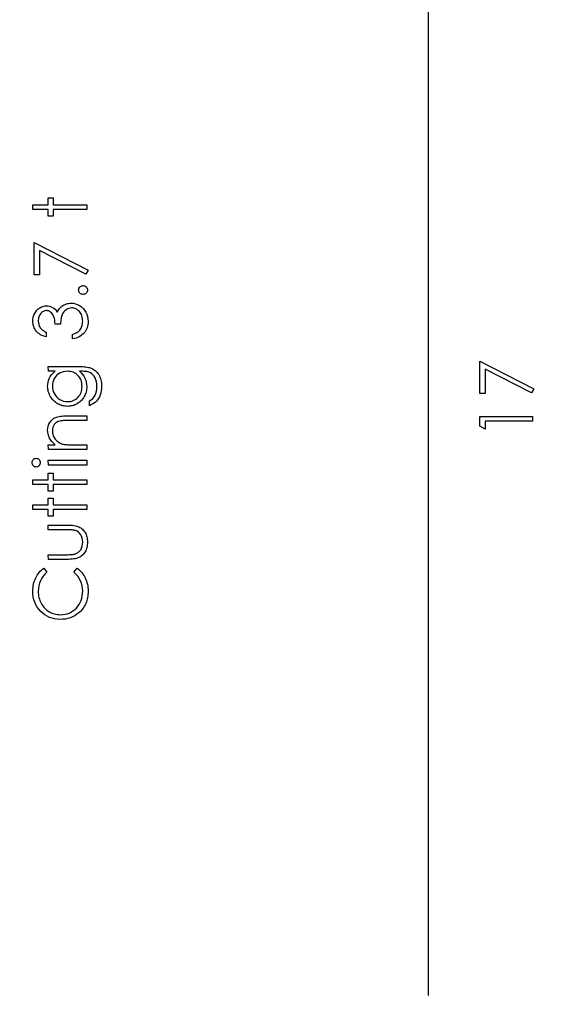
# Model space of a CAD drawing. Header units: inches. Extents: x 0.1 to 87.3, y 0.1 to 33.9.
# Tile 35 of 161: x 9.3 to 10.2, y 19.6 to 21.3. Entities that reach past the tile are written whole.
import ezdxf

# ---------------------------------------------------------------- set-up
doc = ezdxf.new("R2010")
doc.units = ezdxf.units.IN
doc.header["$MEASUREMENT"] = 0
doc.layers.add('DIMENSIONS', color=171, linetype='Continuous')
doc.layers.add('STATION_LINES', color=231, linetype='Continuous')
doc.styles.add('SLDTEXTSTYLE0', font='TXT', dxfattribs={"width": 0.75})
doc.dimstyles.new('SLDDIMSTYLE3', dxfattribs={"dimtxt": 0.125, "dimasz": 0.13, "dimexe": 0, "dimexo": 0.0625, "dimgap": 0.03125, "dimtad": 0, "dimtih": 1, "dimtoh": 1, "dimdec": 4, "dimlfac": 1.333333, "dimrnd": 1e-09, "dimzin": 12, "dimdsep": 46, "dimtxsty": 'SLDTEXTSTYLE0', "dimsah": 1, "dimcen": 0.09, "dimadec": 0, "dimazin": 3, "dimtfac": 1, "dimtdec": 4, "dimtofl": 0, "dimtmove": 0, "dimatfit": 3, "dimfxl": 0, "dimfrac": 2, "dimtolj": 1, "dimtzin": 12, "dimarcsym": 0})

# ---------------------------------------------------------------- blocks, each defined once
blk = doc.blocks.new('_D_6')
at = {"layer": 'DIMENSIONS'}
for p, q in [((1.8075, 22.5336), (1.8075, 18.1371)), ((31.7987, 22.2074), (31.7987, 18.1371)), ((1.8075, 18.2621), (17.0853, 18.2621)), ((31.7987, 18.2621), (17.7325, 18.2621))]:
    blk.add_line(p, q, dxfattribs=at)
for centre, start, end in [((17.3071, 18.2494), 153.4349, 206.5651), ((17.5106, 18.2494), 333.4349, 26.5651)]:
    blk.add_arc(centre, 0.2219, start, end, dxfattribs=at)
for points in [[(1.8075, 18.2621), (1.9375, 18.2421), (1.9375, 18.2821)], [(31.7987, 18.2621), (31.6687, 18.2821), (31.6687, 18.2421)]]:
    blk.add_solid(points, dxfattribs=at)
at = {"layer": 'DIMENSIONS', "insert": (17.1087, 18.3113), "char_height": 0.125, "attachment_point": 1, "style": 'SLDTEXTSTYLE0'}
blk.add_mtext('39.9883', dxfattribs=at)

msp = doc.modelspace()

# ---------------------------------------------------------------- linework, layer by layer
at = {"color": 7, "linetype": 'Continuous', "flags": 128}
for points in [[(9.30958, 21.001658), (9.309575, 21.010072), (9.309575, 21.010072), (9.337219, 21.010072), (9.337219, 21.010072), (9.337219, 21.022091), (9.337219, 21.022091), (9.345633, 21.022091), (9.345633, 21.022091), (9.345633, 21.010072), (9.345633, 21.010072), (9.405729, 21.010072), (9.405729, 21.010072), (9.405729, 21.001658), (9.405729, 21.001658), (9.345633, 21.001658), (9.345633, 21.001658), (9.345633, 20.989639), (9.345633, 20.989639), (9.337219, 20.989639), (9.337219, 20.989639), (9.337219, 21.001658), (9.337219, 21.001658), (9.309575, 21.001658)], [(9.311988, 20.885072), (9.311979, 20.942764), (9.311979, 20.942764), (9.408133, 20.893485), (9.408133, 20.893485), (9.404133, 20.886217), (9.404133, 20.886217), (9.321594, 20.928529), (9.321594, 20.928529), (9.321594, 20.885072), (9.321594, 20.885072), (9.311979, 20.885072)], [(9.391314, 20.858028), (9.391456, 20.859587), (9.391869, 20.861033), (9.392583, 20.862348), (9.393578, 20.86355), (9.39478, 20.864545), (9.396095, 20.865277), (9.397541, 20.865691), (9.399118, 20.865841), (9.399118, 20.865841), (9.400658, 20.865691), (9.402104, 20.865277), (9.403419, 20.864545), (9.404621, 20.86355), (9.405635, 20.862348), (9.406349, 20.861033), (9.406781, 20.859587), (9.406931, 20.858028), (9.406931, 20.858028), (9.406781, 20.85647), (9.406349, 20.855042), (9.405635, 20.853709), (9.404621, 20.852507), (9.403419, 20.851512), (9.402104, 20.850798), (9.400658, 20.850366), (9.399118, 20.850216), (9.399118, 20.850216), (9.397541, 20.850366), (9.396095, 20.850798), (9.39478, 20.851512), (9.393578, 20.852507), (9.392583, 20.853709), (9.391869, 20.855042), (9.391456, 20.85647), (9.391306, 20.858028)], [(9.333614, 20.782908), (9.333614, 20.774495), (9.333614, 20.774495), (9.330797, 20.775227), (9.328167, 20.776129), (9.325688, 20.777161), (9.323379, 20.778363), (9.321238, 20.779697), (9.319266, 20.781199), (9.317444, 20.782852), (9.31581, 20.784655), (9.314345, 20.78657), (9.313087, 20.78858), (9.312017, 20.790664), (9.311134, 20.792843), (9.310458, 20.795115), (9.30997, 20.797463), (9.309669, 20.799885), (9.309575, 20.802402), (9.309575, 20.802402), (9.309782, 20.806064), (9.31042, 20.809595), (9.311472, 20.812994), (9.312937, 20.81628), (9.314758, 20.819323), (9.316881, 20.821989), (9.319303, 20.824299), (9.322008, 20.826253), (9.3249, 20.827793), (9.327848, 20.828901), (9.330853, 20.829558), (9.333933, 20.829783), (9.333933, 20.829783), (9.3369, 20.829614), (9.339698, 20.829107), (9.342346, 20.828243), (9.344844, 20.827041), (9.347173, 20.825501), (9.349351, 20.823623), (9.351361, 20.821407), (9.35322, 20.818834), (9.35322, 20.818834), (9.354741, 20.821783), (9.3566, 20.824468), (9.358741, 20.826872), (9.36122, 20.828994), (9.36122, 20.828994), (9.363098, 20.830309), (9.365051, 20.831436), (9.367042, 20.832412), (9.369108, 20.833201), (9.371211, 20.833802), (9.373371, 20.834234), (9.375606, 20.834497), (9.377878, 20.834591), (9.377878, 20.834591), (9.381803, 20.834328), (9.385634, 20.83352), (9.38939, 20.832187), (9.393034, 20.830309), (9.396433, 20.82798), (9.399438, 20.825276), (9.402011, 20.822158), (9.404189, 20.818665), (9.405917, 20.814872), (9.407156, 20.810853), (9.407889, 20.806609), (9.408133, 20.802158), (9.408133, 20.802158), (9.40802, 20.799153), (9.407701, 20.796261), (9.407138, 20.7935), (9.406386, 20.790871), (9.405391, 20.788373), (9.404189, 20.786007), (9.402762, 20.783753), (9.401109, 20.781631), (9.39925, 20.779659), (9.397184, 20.777875), (9.394912, 20.77626), (9.392452, 20.774833), (9.389766, 20.773575), (9.386874, 20.772504), (9.383794, 20.771603), (9.380489, 20.770889), (9.380489, 20.770889), (9.380489, 20.779302), (9.380489, 20.779302), (9.382648, 20.779978), (9.384658, 20.780711), (9.386517, 20.781537), (9.388207, 20.78242), (9.389747, 20.783359), (9.391137, 20.784392), (9.392376, 20.785481), (9.393447, 20.786645), (9.393447, 20.786645), (9.39463, 20.788242), (9.395663, 20.789932), (9.396546, 20.791735), (9.397259, 20.793632), (9.397804, 20.795641), (9.398198, 20.797763), (9.398442, 20.799979), (9.398517, 20.802308), (9.398517, 20.802308), (9.398424, 20.804937), (9.398142, 20.807435), (9.397691, 20.809801), (9.397034, 20.812036), (9.396208, 20.814121), (9.395175, 20.816093), (9.393973, 20.817914), (9.392583, 20.819623), (9.391062, 20.821163), (9.389484, 20.822497), (9.38785, 20.823623), (9.386141, 20.824544), (9.384376, 20.825257), (9.382536, 20.825764), (9.380639, 20.826084), (9.378686, 20.826177), (9.378686, 20.826177), (9.376075, 20.825971), (9.37354, 20.82537), (9.371099, 20.824356), (9.368732, 20.822928), (9.366573, 20.821163), (9.364676, 20.819135), (9.36308, 20.816806), (9.361765, 20.814215), (9.361202, 20.812768), (9.360694, 20.811116), (9.360263, 20.809294), (9.359868, 20.807266), (9.35953, 20.805069), (9.359248, 20.802684), (9.359023, 20.800092), (9.358854, 20.797331), (9.358854, 20.797331), (9.349239, 20.797331), (9.349239, 20.797331), (9.349107, 20.800806), (9.348694, 20.804111), (9.347999, 20.807266), (9.347023, 20.810252), (9.345839, 20.812975), (9.344506, 20.815285), (9.343004, 20.817201), (9.34137, 20.818722), (9.339623, 20.819886), (9.337802, 20.820712), (9.335886, 20.821201), (9.333895, 20.82137), (9.333895, 20.82137), (9.332431, 20.821295), (9.331003, 20.821032), (9.329632, 20.820619), (9.328318, 20.820036), (9.327059, 20.819285), (9.325839, 20.818365), (9.324674, 20.817276), (9.323548, 20.816017), (9.322533, 20.814646), (9.321651, 20.813182), (9.3209, 20.811623), (9.32028, 20.80997), (9.31981, 20.808242), (9.319472, 20.806421), (9.319266, 20.804505), (9.319191, 20.802515), (9.319191, 20.802515), (9.319397, 20.799322), (9.320017, 20.796336), (9.321031, 20.793594), (9.322477, 20.791059), (9.323379, 20.789876), (9.324411, 20.788749), (9.325576, 20.78766), (9.326909, 20.786627), (9.328374, 20.785613), (9.32997, 20.784674), (9.331717, 20.783772), (9.333614, 20.782908)], [(10.106964, 20.673533), (10.106962, 20.731225), (10.106962, 20.731225), (10.203116, 20.681947), (10.203116, 20.681947), (10.199116, 20.674679), (10.199116, 20.674679), (10.116578, 20.71699), (10.116578, 20.71699), (10.116578, 20.673533), (10.116578, 20.673533), (10.106962, 20.673533)], [(9.337233, 20.713197), (9.337219, 20.72161), (9.337219, 20.72161), (9.391588, 20.72161), (9.391588, 20.72161), (9.395062, 20.721573), (9.398292, 20.72146), (9.401278, 20.721253), (9.40402, 20.72099), (9.406537, 20.720634), (9.40879, 20.720202), (9.410818, 20.719695), (9.412603, 20.719112), (9.412603, 20.719112), (9.414894, 20.718173), (9.417035, 20.717084), (9.419044, 20.715845), (9.420922, 20.714436), (9.422669, 20.712859), (9.424284, 20.71115), (9.425749, 20.709272), (9.427082, 20.707225), (9.428284, 20.705065), (9.429317, 20.702793), (9.430181, 20.700407), (9.430894, 20.69791), (9.431458, 20.695318), (9.431852, 20.692614), (9.432096, 20.689797), (9.432171, 20.686886), (9.432171, 20.686886), (9.432021, 20.682642), (9.431552, 20.678623), (9.430763, 20.67481), (9.429655, 20.671223), (9.428284, 20.667918), (9.426706, 20.664932), (9.424922, 20.662284), (9.422913, 20.659936), (9.420546, 20.657796), (9.417711, 20.655748), (9.414368, 20.653777), (9.410537, 20.651899), (9.410537, 20.651899), (9.410537, 20.660312), (9.410537, 20.660312), (9.413692, 20.662434), (9.416396, 20.664857), (9.418668, 20.667561), (9.420509, 20.670547), (9.421936, 20.673871), (9.42295, 20.677571), (9.423551, 20.681627), (9.423758, 20.686078), (9.423758, 20.686078), (9.423551, 20.690473), (9.42295, 20.69451), (9.421936, 20.698191), (9.420509, 20.701515), (9.418781, 20.704445), (9.416866, 20.706924), (9.414725, 20.708934), (9.412377, 20.710511), (9.411044, 20.71115), (9.409523, 20.711694), (9.407795, 20.712145), (9.405879, 20.712521), (9.403738, 20.712821), (9.40141, 20.713028), (9.398874, 20.713159), (9.396151, 20.713197), (9.396151, 20.713197), (9.392602, 20.713197), (9.392602, 20.713197), (9.395588, 20.710567), (9.398217, 20.707675), (9.400452, 20.704501), (9.40233, 20.701046), (9.403813, 20.697403), (9.404884, 20.693647), (9.405522, 20.689797), (9.405729, 20.685815), (9.405729, 20.685815), (9.405654, 20.683468), (9.405447, 20.681158), (9.405072, 20.678885), (9.404565, 20.676651), (9.403907, 20.674453), (9.403119, 20.672294), (9.402161, 20.670153), (9.401072, 20.668068), (9.399851, 20.666059), (9.398536, 20.664162), (9.397128, 20.662378), (9.395607, 20.660706), (9.393992, 20.659166), (9.392283, 20.657739), (9.390461, 20.656425), (9.388545, 20.655223), (9.386555, 20.654171), (9.384508, 20.653251), (9.382423, 20.652462), (9.380282, 20.651823), (9.378104, 20.651335), (9.375869, 20.650978), (9.373578, 20.650772), (9.371249, 20.650697), (9.371249, 20.650697), (9.36892, 20.650772), (9.36661, 20.650997), (9.364357, 20.651354), (9.362141, 20.65188), (9.359962, 20.652537), (9.357821, 20.653345), (9.355737, 20.654302), (9.353671, 20.65541), (9.35168, 20.65665), (9.349802, 20.658002), (9.348037, 20.659467), (9.346365, 20.661044), (9.344807, 20.662735), (9.34336, 20.664538), (9.342008, 20.666453), (9.340769, 20.668481), (9.339661, 20.670585), (9.338684, 20.672707), (9.337877, 20.674867), (9.337201, 20.677045), (9.336694, 20.679261), (9.336318, 20.681515), (9.336093, 20.683787), (9.336017, 20.686078), (9.336017, 20.686078), (9.336205, 20.689853), (9.33675, 20.693496), (9.337651, 20.697008), (9.338928, 20.700389), (9.340656, 20.703675), (9.342947, 20.706924), (9.345802, 20.710079), (9.349201, 20.713197), (9.349201, 20.713197), (9.337219, 20.713197)], [(9.344442, 20.686754), (9.344656, 20.683073), (9.345332, 20.679524), (9.34644, 20.676125), (9.347999, 20.672838), (9.349971, 20.669796), (9.352281, 20.66711), (9.354929, 20.664763), (9.357915, 20.662753), (9.361145, 20.661157), (9.364507, 20.66003), (9.367981, 20.659335), (9.371587, 20.65911), (9.371587, 20.65911), (9.37431, 20.659223), (9.37692, 20.65958), (9.379418, 20.660181), (9.381784, 20.661007), (9.384019, 20.662059), (9.386141, 20.663354), (9.388151, 20.664894), (9.390029, 20.66666), (9.391738, 20.668613), (9.393222, 20.670716), (9.394461, 20.67297), (9.395494, 20.675336), (9.396283, 20.677853), (9.396865, 20.680519), (9.397203, 20.683318), (9.397316, 20.686247), (9.397316, 20.686247), (9.397203, 20.689215), (9.396865, 20.692032), (9.396301, 20.694698), (9.395513, 20.697215), (9.394499, 20.699581), (9.39324, 20.701797), (9.391775, 20.703882), (9.390085, 20.705797), (9.388207, 20.707525), (9.386179, 20.709027), (9.384019, 20.710305), (9.381728, 20.711356), (9.379287, 20.712164), (9.376695, 20.712727), (9.373972, 20.713084), (9.371099, 20.713197), (9.371099, 20.713197), (9.367361, 20.71299), (9.36385, 20.712352), (9.360525, 20.711281), (9.357408, 20.709797), (9.354553, 20.707919), (9.352037, 20.705685), (9.349802, 20.703112), (9.347905, 20.700163), (9.346384, 20.696989), (9.345295, 20.693703), (9.344656, 20.690285), (9.344431, 20.686754)], [(9.337233, 20.573774), (9.337219, 20.582187), (9.337219, 20.582187), (9.349577, 20.582187), (9.349577, 20.582187), (9.346271, 20.584948), (9.343454, 20.58784), (9.341107, 20.590882), (9.339248, 20.594075), (9.337839, 20.597399), (9.336825, 20.600873), (9.336224, 20.604498), (9.336017, 20.608254), (9.336017, 20.608254), (9.336262, 20.612047), (9.336994, 20.615616), (9.338196, 20.618958), (9.339886, 20.622076), (9.34199, 20.624893), (9.344431, 20.627334), (9.347192, 20.629363), (9.350309, 20.630996), (9.352074, 20.631672), (9.354046, 20.632255), (9.356262, 20.632743), (9.358704, 20.633156), (9.361371, 20.633457), (9.364263, 20.633682), (9.367399, 20.633832), (9.370742, 20.63387), (9.370742, 20.63387), (9.405729, 20.63387), (9.405729, 20.63387), (9.405729, 20.625456), (9.405729, 20.625456), (9.373502, 20.625456), (9.373502, 20.625456), (9.370704, 20.625437), (9.36815, 20.6254), (9.36584, 20.625325), (9.363774, 20.625212), (9.361934, 20.625062), (9.360356, 20.624893), (9.359004, 20.624686), (9.357915, 20.624461), (9.357915, 20.624461), (9.35476, 20.623503), (9.352037, 20.62217), (9.349708, 20.62048), (9.347811, 20.618433), (9.346328, 20.616029), (9.345276, 20.613287), (9.344638, 20.610207), (9.344431, 20.606789), (9.344431, 20.606789), (9.344506, 20.604761), (9.34475, 20.602789), (9.345163, 20.600854), (9.345746, 20.598995), (9.346478, 20.597174), (9.347361, 20.595408), (9.348431, 20.593699), (9.349652, 20.592047), (9.351004, 20.590488), (9.352412, 20.589079), (9.353915, 20.587802), (9.355492, 20.586657), (9.357145, 20.585661), (9.358873, 20.584797), (9.360694, 20.584065), (9.362572, 20.583483), (9.362572, 20.583483), (9.363962, 20.583182), (9.365615, 20.582919), (9.367512, 20.582694), (9.36969, 20.582506), (9.372113, 20.582375), (9.374798, 20.582262), (9.377747, 20.582206), (9.380958, 20.582187), (9.380958, 20.582187), (9.405729, 20.582187), (9.405729, 20.582187), (9.405729, 20.573774), (9.405729, 20.573774), (9.337219, 20.573774)], [(10.106964, 20.615334), (10.106962, 20.632668), (10.106962, 20.632668), (10.200712, 20.632668), (10.200712, 20.632668), (10.200712, 20.624254), (10.200712, 20.624254), (10.116578, 20.624254), (10.116578, 20.624254), (10.116578, 20.609831), (10.116578, 20.609831), (10.106962, 20.615334)], [(9.308383, 20.550299), (9.308505, 20.551857), (9.308899, 20.553303), (9.309575, 20.554637), (9.310495, 20.555839), (9.311603, 20.556853), (9.312843, 20.557566), (9.314176, 20.557998), (9.315622, 20.558149), (9.315622, 20.558149), (9.317031, 20.557998), (9.318345, 20.557566), (9.319566, 20.556853), (9.320674, 20.555839), (9.321594, 20.554637), (9.322271, 20.553303), (9.322665, 20.551857), (9.322796, 20.550299), (9.322796, 20.550299), (9.322665, 20.548759), (9.322271, 20.54735), (9.321594, 20.546017), (9.320674, 20.544815), (9.319566, 20.543819), (9.318345, 20.543106), (9.317031, 20.542674), (9.315622, 20.542524), (9.315622, 20.542524), (9.314176, 20.542674), (9.312843, 20.543106), (9.311603, 20.543819), (9.310495, 20.544815), (9.309575, 20.546017), (9.308899, 20.54735), (9.308505, 20.548759), (9.308373, 20.550299)], [(9.337233, 20.546129), (9.337219, 20.554543), (9.337219, 20.554543), (9.405729, 20.554543), (9.405729, 20.554543), (9.405729, 20.546129), (9.405729, 20.546129), (9.337219, 20.546129)], [(9.30958, 20.511274), (9.309575, 20.519687), (9.309575, 20.519687), (9.337219, 20.519687), (9.337219, 20.519687), (9.337219, 20.531706), (9.337219, 20.531706), (9.345633, 20.531706), (9.345633, 20.531706), (9.345633, 20.519687), (9.345633, 20.519687), (9.405729, 20.519687), (9.405729, 20.519687), (9.405729, 20.511274), (9.405729, 20.511274), (9.345633, 20.511274), (9.345633, 20.511274), (9.345633, 20.499254), (9.345633, 20.499254), (9.337219, 20.499254), (9.337219, 20.499254), (9.337219, 20.511274), (9.337219, 20.511274), (9.309575, 20.511274)], [(9.30958, 20.466802), (9.309575, 20.475216), (9.309575, 20.475216), (9.337219, 20.475216), (9.337219, 20.475216), (9.337219, 20.487235), (9.337219, 20.487235), (9.345633, 20.487235), (9.345633, 20.487235), (9.345633, 20.475216), (9.345633, 20.475216), (9.405729, 20.475216), (9.405729, 20.475216), (9.405729, 20.466802), (9.405729, 20.466802), (9.345633, 20.466802), (9.345633, 20.466802), (9.345633, 20.454783), (9.345633, 20.454783), (9.337219, 20.454783), (9.337219, 20.454783), (9.337219, 20.466802), (9.337219, 20.466802), (9.309575, 20.466802)], [(9.337233, 20.37786), (9.337219, 20.386274), (9.337219, 20.386274), (9.368995, 20.386274), (9.368995, 20.386274), (9.371793, 20.386292), (9.374348, 20.386349), (9.376695, 20.386461), (9.378817, 20.386612), (9.380695, 20.386799), (9.382367, 20.387025), (9.383794, 20.387288), (9.385015, 20.387607), (9.385015, 20.387607), (9.386536, 20.38817), (9.387982, 20.388828), (9.389334, 20.389616), (9.390611, 20.390499), (9.391813, 20.391513), (9.392921, 20.39264), (9.393954, 20.393861), (9.394893, 20.395213), (9.39647, 20.398161), (9.397616, 20.401392), (9.398292, 20.404885), (9.398517, 20.408641), (9.398517, 20.408641), (9.398292, 20.412397), (9.397635, 20.415852), (9.396527, 20.419007), (9.394987, 20.421862), (9.39309, 20.42436), (9.390893, 20.426444), (9.388433, 20.428116), (9.385691, 20.429355), (9.385691, 20.429355), (9.384564, 20.429674), (9.383174, 20.429956), (9.381503, 20.4302), (9.37955, 20.430407), (9.377315, 20.430557), (9.374817, 20.430651), (9.372038, 20.430726), (9.368995, 20.430745), (9.368995, 20.430745), (9.337219, 20.430745), (9.337219, 20.430745), (9.337219, 20.439158), (9.337219, 20.439158), (9.370573, 20.439158), (9.370573, 20.439158), (9.373972, 20.439102), (9.377165, 20.438952), (9.380151, 20.438689), (9.382911, 20.438313), (9.385447, 20.437844), (9.387757, 20.437261), (9.38986, 20.436567), (9.391757, 20.435778), (9.393484, 20.434876), (9.395118, 20.433881), (9.396658, 20.432754), (9.398104, 20.431552), (9.399438, 20.430219), (9.400696, 20.428792), (9.401842, 20.427252), (9.402893, 20.425599), (9.403832, 20.423852), (9.404659, 20.421993), (9.405353, 20.420021), (9.405917, 20.417956), (9.406368, 20.415758), (9.406687, 20.413467), (9.406875, 20.411082), (9.406931, 20.408565), (9.406931, 20.408565), (9.406875, 20.406068), (9.406687, 20.403664), (9.406368, 20.401373), (9.405917, 20.399175), (9.405353, 20.397091), (9.404659, 20.395119), (9.403832, 20.393241), (9.402893, 20.391476), (9.401842, 20.389823), (9.400677, 20.388264), (9.399438, 20.386818), (9.398086, 20.385485), (9.396621, 20.384264), (9.395062, 20.383156), (9.393409, 20.382142), (9.391663, 20.381241), (9.389747, 20.380452), (9.387606, 20.379757), (9.385221, 20.379175), (9.38263, 20.378705), (9.379794, 20.37833), (9.376751, 20.378067), (9.373465, 20.377916), (9.369953, 20.37786), (9.369953, 20.37786), (9.337219, 20.37786)], [(9.329193, 20.362235), (9.334816, 20.354873), (9.334816, 20.354873), (9.332956, 20.353277), (9.33121, 20.351606), (9.329576, 20.349859), (9.328055, 20.348037), (9.326665, 20.346122), (9.325369, 20.34415), (9.324205, 20.342084), (9.323153, 20.339943), (9.321425, 20.335474), (9.320186, 20.330797), (9.319435, 20.325914), (9.319191, 20.320806), (9.319191, 20.320806), (9.319266, 20.317989), (9.319529, 20.31521), (9.319942, 20.312487), (9.320524, 20.309839), (9.321275, 20.30721), (9.322177, 20.304655), (9.323266, 20.302158), (9.324505, 20.299698), (9.325895, 20.297331), (9.327397, 20.295115), (9.329013, 20.293031), (9.33074, 20.291078), (9.332581, 20.289256), (9.334534, 20.287584), (9.3366, 20.286044), (9.338778, 20.284636), (9.341051, 20.283378), (9.343398, 20.282307), (9.345821, 20.281387), (9.348318, 20.280636), (9.350873, 20.280054), (9.353483, 20.27964), (9.356187, 20.279378), (9.358948, 20.279302), (9.358948, 20.279302), (9.363098, 20.27949), (9.367061, 20.280054), (9.370854, 20.280974), (9.374479, 20.282288), (9.377916, 20.28396), (9.381184, 20.286026), (9.384282, 20.288448), (9.387193, 20.291247), (9.389841, 20.294326), (9.392151, 20.297613), (9.394085, 20.301087), (9.395682, 20.304749), (9.396921, 20.308618), (9.397804, 20.312675), (9.398348, 20.316938), (9.398517, 20.321389), (9.398517, 20.321389), (9.398273, 20.32629), (9.397541, 20.330985), (9.39632, 20.335474), (9.394611, 20.339774), (9.392414, 20.343849), (9.389728, 20.347737), (9.386555, 20.351399), (9.382892, 20.354873), (9.382892, 20.354873), (9.38847, 20.362235), (9.38847, 20.362235), (9.390743, 20.360432), (9.392902, 20.358517), (9.394912, 20.356507), (9.39679, 20.354385), (9.398536, 20.35215), (9.400151, 20.349803), (9.401635, 20.347343), (9.402987, 20.344788), (9.404189, 20.34214), (9.405241, 20.339417), (9.406123, 20.336619), (9.406856, 20.333727), (9.4074, 20.330779), (9.407814, 20.327736), (9.408058, 20.324637), (9.408133, 20.321445), (9.408133, 20.321445), (9.408077, 20.318421), (9.40787, 20.315473), (9.407551, 20.312618), (9.4071, 20.309839), (9.406537, 20.307134), (9.405823, 20.304524), (9.404997, 20.301989), (9.404039, 20.299529), (9.40295, 20.297143), (9.401729, 20.294852), (9.400377, 20.292636), (9.398912, 20.290495), (9.397316, 20.288448), (9.395588, 20.286476), (9.393729, 20.28458), (9.391738, 20.282777), (9.391738, 20.282777), (9.388188, 20.279997), (9.384451, 20.277575), (9.380545, 20.275528), (9.37647, 20.273856), (9.372188, 20.27256), (9.367737, 20.27164), (9.363117, 20.271077), (9.358309, 20.270889), (9.358309, 20.270889), (9.353258, 20.271114), (9.348412, 20.27179), (9.343774, 20.272917), (9.339342, 20.274495), (9.335116, 20.276504), (9.331078, 20.278983), (9.327266, 20.281894), (9.323641, 20.285274), (9.320336, 20.288993), (9.317482, 20.292918), (9.315078, 20.297087), (9.313087, 20.301482), (9.311547, 20.306102), (9.310458, 20.310947), (9.309801, 20.316036), (9.309575, 20.321332), (9.309575, 20.321332), (9.30965, 20.324562), (9.309894, 20.327717), (9.310308, 20.330779), (9.310871, 20.333765), (9.311585, 20.336675), (9.312467, 20.339511), (9.313519, 20.342272), (9.314721, 20.344939), (9.316073, 20.347512), (9.317557, 20.349972), (9.319172, 20.352319), (9.320918, 20.354535), (9.322796, 20.356639), (9.324787, 20.358629), (9.326928, 20.360489), (9.329182, 20.362235)]]:
    msp.add_lwpolyline(points, dxfattribs=at)
at = {"layer": 'STATION_LINES'}
msp.add_line((10.014935, 19.600705), (10.014935, 22.614639), dxfattribs=at)

# ---------------------------------------------------------------- dimensions: what is measured, and where the dimension line sits
at = {"layer": 'DIMENSIONS'}
dim = msp.add_linear_dim(base=(1.807477, 18.262123), p1=(31.798685, 22.257365), p2=(1.807477, 22.583647), text='(<>)', dimstyle='SLDDIMSTYLE3', dxfattribs=at)
dim.commit()
dim.dimension.update_dxf_attribs({"geometry": '_D_6', "text_midpoint": (17.408862, 18.262123), "dimtype": 160})

doc.saveas('drawing.dxf')
